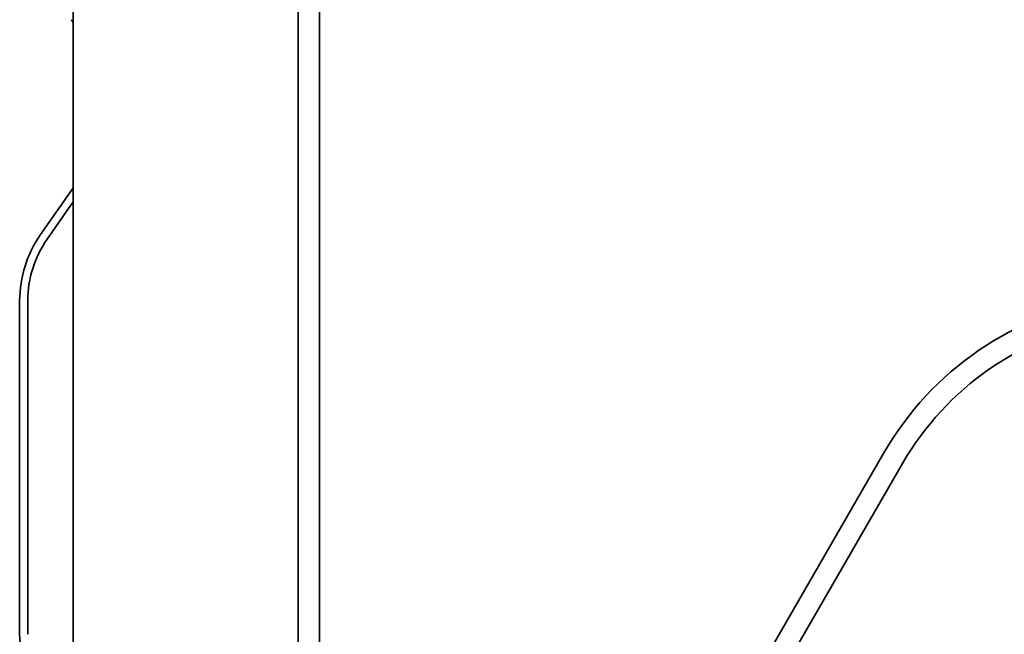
# Model space of a CAD drawing. Header units: millimetres. Extents: x -53858 to 733, y -20463 to 1307.
# Tile 36 of 256: x -51955 to -51936, y -15895 to -15884. Entities that reach past the tile are written whole.
import ezdxf

# ---------------------------------------------------------------- set-up
doc = ezdxf.new("R2010")
doc.units = ezdxf.units.MM
doc.layers.add('_HVAC_urzadzenia', color=251, linetype='Continuous', lineweight=35)

# ---------------------------------------------------------------- blocks, each defined once
blk = doc.blocks.new('A$C41852E73')
at = {"linetype": 'Continuous'}
for p, q in [((0.996, 9.7), (0.996, 49.147)), ((5.176, 44.249), (5.176, 14.598)), ((5.575, 44.249), (5.575, 14.598)), ((0.959, 27.854), (0.388, 27.039)), ((0.996, 27.646), (0.511, 26.953)), ((0, 25.808), (0, 19.604)), ((0.15, 25.808), (0.15, 19.604)), ((9.964, 12.411), (16.065, 22.977)), ((10.31, 12.211), (16.411, 22.778))]:
    blk.add_line(p, q, dxfattribs=at)
for centre, radius, start, end in [((0.329, 30.594), 0.769, 29.9015, 35), ((0.329, 28.295), 0.769, 325, 330.0985), ((2.147, 25.808), 2.147, 145, 180), ((2.147, 25.808), 1.997, 145, 180), ((2.147, 19.604), 2.147, 180, 215)]:
    blk.add_arc(centre, radius, start, end, dxfattribs=at)
at = {"linetype": 'Continuous', "extrusion": (0, 0, -1)}
for radius, end in [(5.877, 81.1039), (5.478, 80.4495)]:
    blk.add_arc((-21.155, 20.039), radius, 30, end, dxfattribs=at)

msp = doc.modelspace()

# ---------------------------------------------------------------- block references
at = {"layer": '_HVAC_urzadzenia'}
msp.add_blockref('A$C41852E73', (-51954.678, -15914.824), dxfattribs=at)

doc.saveas('drawing.dxf')
